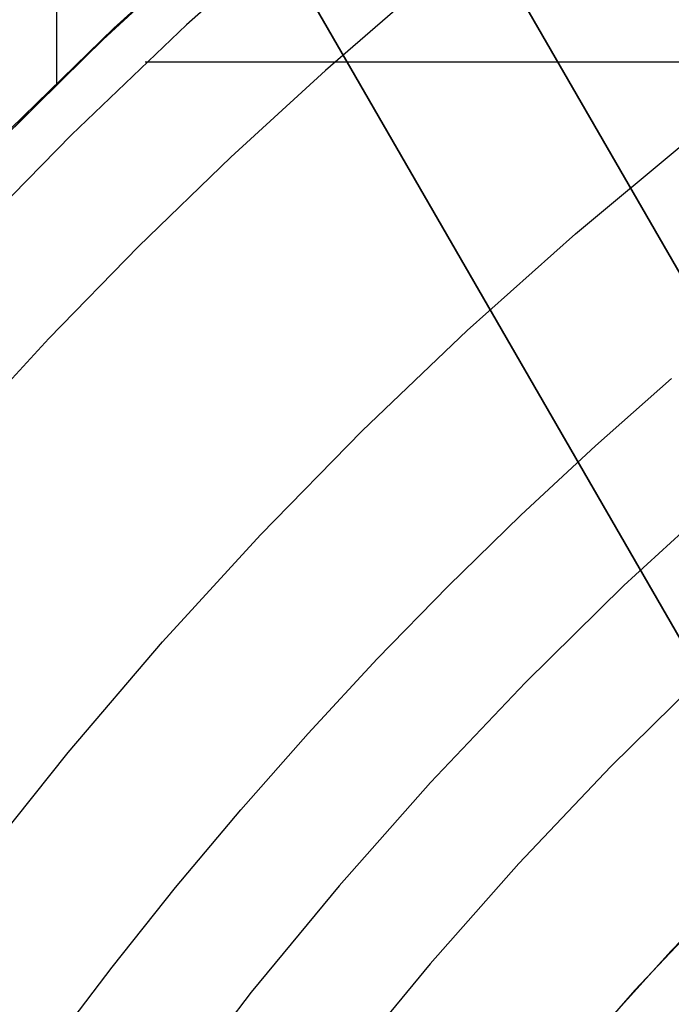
# Model space of a CAD drawing. Header units: millimetres. Extents: x 7986 to 9191, y -11326 to -10283.
# Tile 140 of 256: x 8552 to 8559, y -10639 to -10628. Entities that reach past the tile are written whole.
import ezdxf

# ---------------------------------------------------------------- set-up
doc = ezdxf.new("R2010")
doc.units = ezdxf.units.MM
doc.layers.add('BLANCO METALICO', color=7, linetype='Continuous', true_color=0xededed)

msp = doc.modelspace()

# ---------------------------------------------------------------- linework, layer by layer
at = {"color": 7, "true_color": 0xffffff}
for p, q in [((8552.069, -10604.939, 60.059), (8552.069, -10628.542, 60.059)), ((8554.041, -10626.708, 45.655), (8552.697, -10627.927, 45.257)), ((8554.041, -10626.708, 45.655), (8552.697, -10627.927, 45.257)), ((8554.799, -10626.731, 34.059), (8553.495, -10627.892, 34.059)), ((8554.799, -10626.731, 34.059), (8553.495, -10627.892, 34.059)), ((8552.595, -10628.036, 60.059), (8553.92, -10626.82, 60.059)), ((8552.595, -10628.036, 60.059), (8553.92, -10626.82, 60.059)), ((8553.856, -10626.877, 49.559), (8552.534, -10628.094, 49.559)), ((8556.082, -10627.47, 75.023), (8555.018, -10628.392, 75.023)), ((8556.082, -10627.47, 75.023), (8555.018, -10628.392, 75.023)), ((8552.697, -10627.927, 45.257), (8551.397, -10629.192, 44.854)), ((8552.697, -10627.927, 45.257), (8551.397, -10629.192, 44.854)), ((8553.495, -10627.892, 34.059), (8552.231, -10629.097, 34.059)), ((8553.495, -10627.892, 34.059), (8552.231, -10629.097, 34.059)), ((8551.312, -10629.296, 60.059), (8552.595, -10628.036, 60.059)), ((8551.312, -10629.296, 60.059), (8552.595, -10628.036, 60.059)), ((8552.534, -10628.094, 49.559), (8551.254, -10629.356, 49.559)), ((8553.04, -10628.294, 34.059), (8560.096, -10628.294, 34.059)), ((8555.018, -10628.392, 75.023), (8553.979, -10629.342, 75.023)), ((8555.018, -10628.392, 75.023), (8553.979, -10629.342, 75.023)), ((8552.231, -10629.097, 34.059), (8551.008, -10630.344, 34.059)), ((8552.231, -10629.097, 34.059), (8551.008, -10630.344, 34.059)), ((8557.761, -10630.179, 34.059), (8558.985, -10629.16, 34.059)), ((8557.761, -10630.179, 34.059), (8558.985, -10629.16, 34.059)), ((8553.979, -10629.342, 75.023), (8552.968, -10630.321, 75.023)), ((8553.979, -10629.342, 75.023), (8552.968, -10630.321, 75.023)), ((8556.572, -10631.239, 34.059), (8557.761, -10630.179, 34.059)), ((8556.572, -10631.239, 34.059), (8557.761, -10630.179, 34.059)), ((8552.968, -10630.321, 75.023), (8551.985, -10631.328, 75.023)), ((8552.968, -10630.321, 75.023), (8551.985, -10631.328, 75.023)), ((8555.42, -10632.339, 34.059), (8556.572, -10631.239, 34.059)), ((8555.42, -10632.339, 34.059), (8556.572, -10631.239, 34.059)), ((8551.985, -10631.328, 75.023), (8551.03, -10632.362, 75.023)), ((8551.985, -10631.328, 75.023), (8551.03, -10632.362, 75.023)), ((8557.98, -10632.503, 32.648), (8558.814, -10631.764, 32.648)), ((8557.98, -10632.503, 32.648), (8558.814, -10631.764, 32.648)), ((8554.305, -10633.477, 34.059), (8555.42, -10632.339, 34.059)), ((8554.305, -10633.477, 34.059), (8555.42, -10632.339, 34.059)), ((8557.163, -10633.263, 32.648), (8557.98, -10632.503, 32.648)), ((8557.163, -10633.263, 32.648), (8557.98, -10632.503, 32.648)), ((8559.406, -10633.013, 77.059), (8558.291, -10634.035, 77.059)), ((8559.406, -10633.013, 77.059), (8558.291, -10634.035, 77.059)), ((8556.365, -10634.041, 32.648), (8557.163, -10633.263, 32.648)), ((8556.365, -10634.041, 32.648), (8557.163, -10633.263, 32.648)), ((8553.23, -10634.652, 34.059), (8554.305, -10633.477, 34.059)), ((8553.23, -10634.652, 34.059), (8554.305, -10633.477, 34.059)), ((8555.587, -10634.839, 32.648), (8556.365, -10634.041, 32.648)), ((8555.587, -10634.839, 32.648), (8556.365, -10634.041, 32.648)), ((8558.291, -10634.035, 77.059), (8557.213, -10635.096, 77.059)), ((8558.291, -10634.035, 77.059), (8557.213, -10635.096, 77.059)), ((8552.195, -10635.863, 34.059), (8553.23, -10634.652, 34.059)), ((8552.195, -10635.863, 34.059), (8553.23, -10634.652, 34.059)), ((8554.828, -10635.656, 32.648), (8555.587, -10634.839, 32.648)), ((8554.828, -10635.656, 32.648), (8555.587, -10634.839, 32.648)), ((8559.195, -10634.987, 24.474), (8558.149, -10636.016, 24.474)), ((8559.195, -10634.987, 24.474), (8558.149, -10636.016, 24.474)), ((8557.213, -10635.096, 77.059), (8556.171, -10636.193, 77.059)), ((8557.213, -10635.096, 77.059), (8556.171, -10636.193, 77.059)), ((8554.09, -10636.491, 32.648), (8554.828, -10635.656, 32.648)), ((8554.09, -10636.491, 32.648), (8554.828, -10635.656, 32.648)), ((8551.202, -10637.109, 34.059), (8552.195, -10635.863, 34.059)), ((8551.202, -10637.109, 34.059), (8552.195, -10635.863, 34.059)), ((8558.149, -10636.016, 24.474), (8557.138, -10637.08, 24.474)), ((8558.149, -10636.016, 24.474), (8557.138, -10637.08, 24.474)), ((8556.171, -10636.193, 77.059), (8555.168, -10637.325, 77.059)), ((8556.171, -10636.193, 77.059), (8555.168, -10637.325, 77.059)), ((8553.373, -10637.344, 32.648), (8554.09, -10636.491, 32.648)), ((8553.373, -10637.344, 32.648), (8554.09, -10636.491, 32.648)), ((8557.138, -10637.08, 24.474), (8556.165, -10638.178, 24.474)), ((8557.138, -10637.08, 24.474), (8556.165, -10638.178, 24.474)), ((8559.734, -10637.083, 23.059), (8558.81, -10638.038, 23.059)), ((8555.168, -10637.325, 77.059), (8554.205, -10638.491, 77.059)), ((8555.168, -10637.325, 77.059), (8554.205, -10638.491, 77.059)), ((8552.677, -10638.215, 32.648), (8553.373, -10637.344, 32.648)), ((8552.677, -10638.215, 32.648), (8553.373, -10637.344, 32.648)), ((8559.367, -10637.455, 23.059), (8558.411, -10638.47, 23.059)), ((8559.367, -10637.455, 23.059), (8558.411, -10638.47, 23.059)), ((8558.81, -10638.038, 23.059), (8557.917, -10639.023, 23.059)), ((8556.165, -10638.178, 24.474), (8555.231, -10639.309, 24.474)), ((8556.165, -10638.178, 24.474), (8555.231, -10639.309, 24.474)), ((8552.004, -10639.103, 32.648), (8552.677, -10638.215, 32.648)), ((8552.004, -10639.103, 32.648), (8552.677, -10638.215, 32.648)), ((8554.205, -10638.491, 77.059), (8553.282, -10639.69, 77.059)), ((8554.205, -10638.491, 77.059), (8553.282, -10639.69, 77.059)), ((8558.411, -10638.47, 23.059), (8557.49, -10639.518, 23.059)), ((8558.411, -10638.47, 23.059), (8557.49, -10639.518, 23.059))]:
    msp.add_line(p, q, dxfattribs=at)
at = {"layer": 'BLANCO METALICO'}
for p, q in [((8538.802, -10599.797, 156.581), (8561.217, -10638.62, 156.581)), ((8538.802, -10599.797, 158.081), (8561.217, -10638.62, 158.081)), ((8566.043, -10642.978, 159.581), (8546.111, -10608.456, 159.581)), ((8546.111, -10608.456, 162.081), (8566.043, -10642.978, 162.081)), ((8566.043, -10642.978, 160.831), (8546.111, -10608.456, 160.831)), ((8544.379, -10609.456, 159.581), (8561.217, -10638.62, 159.581)), ((8561.336, -10638.826, 162.081), (8544.379, -10609.456, 162.081)), ((8544.379, -10609.456, 160.831), (8561.336, -10638.826, 160.831))]:
    msp.add_line(p, q, dxfattribs=at)

doc.saveas('drawing.dxf')
